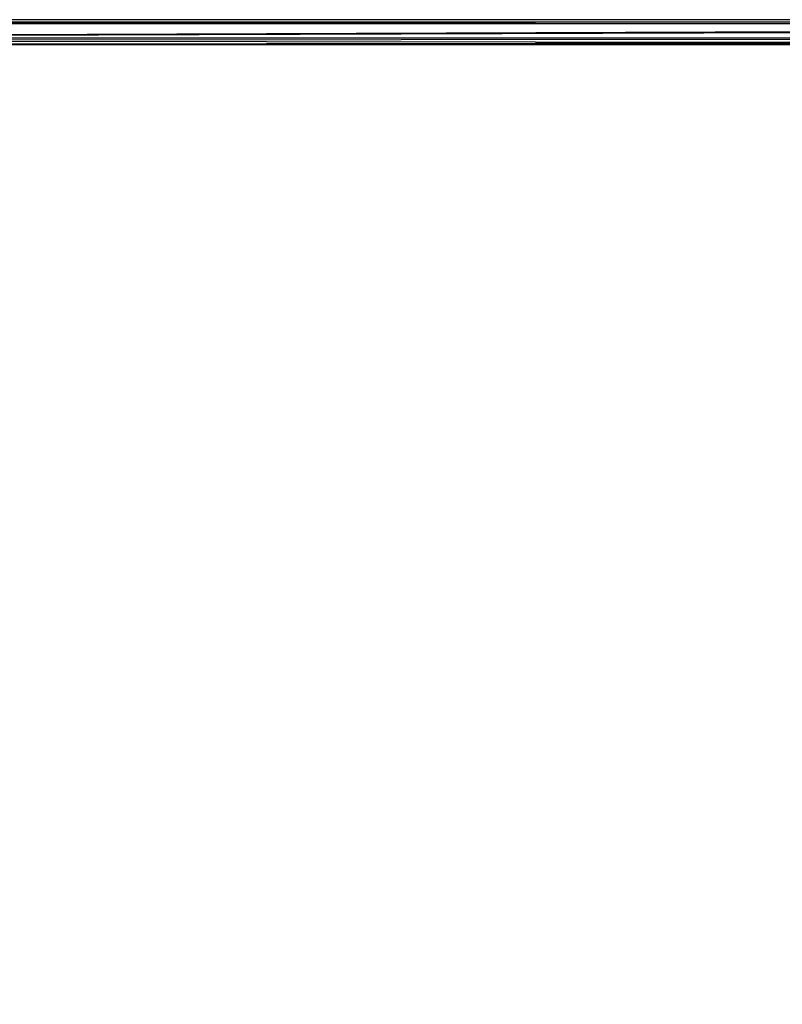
# Model space of a CAD drawing. Extents: x 0 to 0.996, y -0.498 to 0.
# Tile 38 of 85: x 0.018 to 0.037, y -0.024 to 0. Entities that reach past the tile are written whole.
import ezdxf

# ---------------------------------------------------------------- set-up
doc = ezdxf.new("R2010")
doc.units = 0
doc.layers.add('L28_KORPUS3_2___REPLACEMTFOREMP', color=7, linetype='CONTINUOUS')

msp = doc.modelspace()

# ---------------------------------------------------------------- linework, layer by layer
at = {"layer": 'L28_KORPUS3_2___REPLACEMTFOREMP', "color": 8}
for points, invisible_edges in [([(0.000746, -0.0001, 0.007289), (0.098, -0.000001, 0.00719), (0.000705, -0.000001, 0.00719), (0.000746, -0.0001, 0.007289)], 13), ([(0.000705, -0.000001, 0.000565), (0.098, -0.000001, 0.007018), (0.098, -0.000001, 0.000565), (0.000705, -0.000001, 0.000565)], 13), ([(0.098, -0.000001, 0.007018), (0.000705, -0.000001, 0.000565), (0.000705, -0.000001, 0.007018), (0.098, -0.000001, 0.007018)], 14), ([(0.000705, -0.000001, 0.00719), (0.098, -0.000001, 0.007018), (0.000705, -0.000001, 0.007018), (0.000705, -0.000001, 0.00719)], 13), ([(0.098, -0.000001, 0.007018), (0.000705, -0.000001, 0.00719), (0.098, -0.000001, 0.00719), (0.098, -0.000001, 0.007018)], 14), ([(0.098, -0.000001, 0.0005), (0.000732, -0.000065, 0.000436), (0.000705, -0.000001, 0.0005), (0.098, -0.000001, 0.0005)], 13), ([(0.000705, -0.000001, 0.000565), (0.098, -0.000001, 0.0005), (0.000705, -0.000001, 0.0005), (0.000705, -0.000001, 0.000565)], 13), ([(0.098, -0.000001, 0.0005), (0.000705, -0.000001, 0.000565), (0.098, -0.000001, 0.000565), (0.098, -0.000001, 0.0005)], 14), ([(0.000732, -0.000065, 0.000436), (0.098, -0.000001, 0.0005), (0.098, -0.000065, 0.000436), (0.000732, -0.000065, 0.000436)], 14), ([(0.098, -0.000065, 0.000436), (0.000879, -0.000421, 0.00008), (0.000732, -0.000065, 0.000436), (0.098, -0.000065, 0.000436)], 13), ([(0.098, -0.000001, 0.00719), (0.000746, -0.0001, 0.007289), (0.098, -0.0001, 0.007289), (0.098, -0.000001, 0.00719)], 14), ([(0.000889, -0.000444, 0.007633), (0.098, -0.0001, 0.007289), (0.000746, -0.0001, 0.007289), (0.000889, -0.000444, 0.007633)], 13), ([(0.000879, -0.000421, 0.00008), (0.098, -0.000065, 0.000436), (0.098, -0.000421, 0.00008), (0.000879, -0.000421, 0.00008)], 14), ([(0.098, -0.0001, 0.007289), (0.000889, -0.000444, 0.007633), (0.098, -0.000444, 0.007633), (0.098, -0.0001, 0.007289)], 14), ([(0.098, -0.000421, 0.00008), (0.000912, -0.000501), (0.000879, -0.000421, 0.00008), (0.098, -0.000421, 0.00008)], 13), ([(0.000912, -0.000501, 0.00769), (0.098, -0.000444, 0.007633), (0.000889, -0.000444, 0.007633), (0.000912, -0.000501, 0.00769)], 13), ([(0.000912, -0.000501), (0.098, -0.000421, 0.00008), (0.098, -0.000501), (0.000912, -0.000501)], 14), ([(0.098, -0.000444, 0.007633), (0.000912, -0.000501, 0.00769), (0.098, -0.000501, 0.00769), (0.098, -0.000444, 0.007633)], 14), ([(0.000909, -0.497407), (0.000912, -0.000595), (0.098, -0.497407), (0.000909, -0.497407)], 15), ([(0.000912, -0.000597, 0.00769), (0.000909, -0.497405, 0.00769), (0.098, -0.497405, 0.00769), (0.000912, -0.000597, 0.00769)], 15), ([(0.098, -0.000501), (0.000912, -0.000595), (0.000912, -0.000501), (0.098, -0.000501)], 13), ([(0.000912, -0.000595), (0.098, -0.000501), (0.098, -0.000595), (0.000912, -0.000595)], 14), ([(0.098, -0.000597, 0.00769), (0.000912, -0.000501, 0.00769), (0.000912, -0.000597, 0.00769), (0.098, -0.000597, 0.00769)], 13), ([(0.000912, -0.000501, 0.00769), (0.098, -0.000597, 0.00769), (0.098, -0.000501, 0.00769), (0.000912, -0.000501, 0.00769)], 14), ([(0.098, -0.497407), (0.000912, -0.000595), (0.098, -0.000595), (0.098, -0.497407)], 9), ([(0.000912, -0.000597, 0.00769), (0.098, -0.497405, 0.00769), (0.098, -0.000597, 0.00769), (0.000912, -0.000597, 0.00769)], 9)]:
    msp.add_3dface(points, dxfattribs=dict(at, invisible_edges=invisible_edges))

doc.saveas('drawing.dxf')
